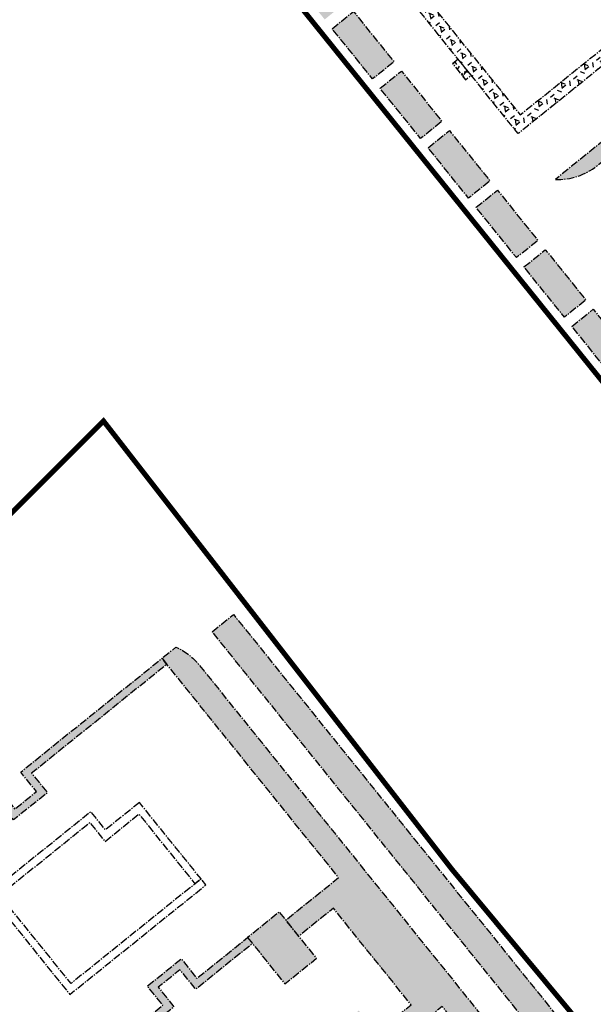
# Model space of a CAD drawing. Header units: millimetres. Extents: x 38389465 to 38395088, y 2473666 to 2480744.
# Tile 254 of 256: x 38394539 to 38394650, y 2479281 to 2479472. Entities that reach past the tile are written whole.
import ezdxf

# ---------------------------------------------------------------- set-up
doc = ezdxf.new("R2010")
doc.units = ezdxf.units.MM
doc.header["$LTSCALE"] = 2
doc.linetypes.add('CENTER2', pattern=[1.125, 0.75, -0.125, 0.125, -0.125])
for name, color, linetype in [('w-用地红线', 1, 'CONTINUOUS'), ('路面铺装', 143, 'CENTER2'), ('路面铺装填充', 143, 'CENTER2')]:
    doc.layers.add(name, color=color, linetype=linetype)
pattern_1 = [(38.83647369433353, (99.1569024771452, 202.7948903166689), (-1.034575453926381, 1.285076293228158), [0.9525, -1.905]), (158.8364736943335, (99.1569024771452, 202.7948903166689), (-0.5956209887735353, -1.538506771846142), [0.9525, -1.905]), (98.83647369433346, (99.89884179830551, 203.3922028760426), (-1.630196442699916, -0.2534304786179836), [0.9524999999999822, -1.904999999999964])]
pattern_2 = [(38.83647369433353, (99.1569024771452, 202.7948903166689), (-1.034575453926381, 1.285076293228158), [0.9525, -1.905]), (158.8364736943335, (99.1569024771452, 202.7948903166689), (-0.5956209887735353, -1.538506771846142), [0.9525, -1.905]), (98.83647369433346, (99.89884179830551, 203.3922028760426), (-1.630196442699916, -0.2534304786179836), [0.9524999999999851, -1.90499999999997])]

# ---------------------------------------------------------------- blocks, each defined once
blk = doc.blocks.new('6fd5t34533')
at = {"layer": '路面铺装', "linetype": 'ByBlock'}
h = blk.add_hatch(dxfattribs=at)
h.set_pattern_fill('HEX', color=256, angle=6.626585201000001e-06, style=0)
h.set_pattern_definition([(6.626585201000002e-06, (-37503.39000706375, -1942.287548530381), (-1.908062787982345e-07, 1.649777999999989), [0.9525, -1.905]), (120.0000066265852, (-37503.39000706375, -1942.287548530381), (-1.428749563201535, -0.8248891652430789), [0.9525, -1.905]), (60.00000662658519, (-37502.43750706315, -1942.287548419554), (-1.428749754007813, 0.8248888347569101), [0.9525000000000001, -1.905])])
h.paths.add_polyline_path([(278.1142261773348, 631.1033667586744), (277.0261596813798, 630.2274016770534), (279.5345768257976, 627.1116604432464), (280.6226687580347, 627.9876459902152)])
at = {"layer": '路面铺装填充'}
h = blk.add_hatch(dxfattribs=at)
h.set_pattern_fill('HEX', color=256, angle=6.626585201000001e-06, style=0)
h.set_pattern_definition([(38.83647369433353, (99.1569024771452, 202.7948903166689), (-1.034575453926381, 1.285076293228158), [0.9525, -1.905]), (158.8364736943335, (99.1569024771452, 202.7948903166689), (-0.5956209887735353, -1.538506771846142), [0.9525, -1.905]), (98.83647369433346, (99.89884179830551, 203.3922028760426), (-1.630196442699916, -0.2534304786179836), [0.9524999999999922, -1.904999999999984])])
edge = h.paths.add_edge_path()
edge.add_line((622.9317760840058, 850.4746127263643), (629.2629884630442, 851.9450917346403))
edge.add_arc((628.3580414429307, 855.8413811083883), 3.999999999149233, 283.0756144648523, 373.0756144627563)
edge.add_line((632.2543308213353, 856.7463281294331), (627.8653381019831, 875.6433303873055))
edge.add_arc((622.0209040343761, 874.2859098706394), 6.000000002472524, 13.0756143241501, 103.0756144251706)
edge.add_line((620.6634835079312, 880.1303439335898), (548.6927542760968, 863.4145175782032))
edge.add_line((548.6927542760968, 863.4145175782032), (545.1616674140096, 862.3632954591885))
edge.add_line((545.1616674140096, 862.3632954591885), (500.5814708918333, 846.0338432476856))
edge.add_arc((488.2377053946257, 879.7329217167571), 35.88866724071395, 275.214419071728, 290.1174722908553, ccw=False)
edge.add_line((491.4993823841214, 843.9927776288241), (454.6347600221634, 840.5978868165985))
edge.add_arc((455.7351926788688, 828.6484496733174), 12.00000000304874, 95.26157098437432, 110.1174722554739)
edge.add_line((451.6078400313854, 839.9163225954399), (403.7164928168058, 822.3740162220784))
edge.add_arc((405.0922770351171, 818.6180585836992), 3.999999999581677, 110.1174723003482, 200.1174725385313)
edge.add_line((401.3363194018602, 817.2422743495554), (422.6265891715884, 759.1188059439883))
edge.add_line((422.6265891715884, 759.1188059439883), (402.4364341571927, 751.7232761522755))
edge.add_arc((403.812218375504, 747.9673185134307), 4.000000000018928, 110.117472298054, 200.1168445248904)
edge.add_arc((827407.2427330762, 303663.9684553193), 880738.2265563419, 200.1168445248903, 200.1181000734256)
edge.add_line((406.6944107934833, 728.4690627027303), (460.2741996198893, 748.2015077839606))
edge.add_line((460.2741996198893, 748.2015077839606), (452.8449648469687, 768.4836790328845))
edge.add_line((452.8449648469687, 768.4836790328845), (433.313985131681, 761.3296010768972))
edge.add_line((433.313985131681, 761.3296010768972), (420.2950064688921, 796.8720440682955))
edge.add_line((420.2950064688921, 796.8720440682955), (421.9851874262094, 797.4911469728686))
edge.add_line((421.9851874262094, 797.4911469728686), (418.1501889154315, 807.9608789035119))
edge.add_line((418.1501889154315, 807.9608789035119), (420.6517112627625, 813.3479346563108))
edge.add_line((420.6517112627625, 813.3479346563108), (427.0344962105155, 815.6880399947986))
edge.add_line((427.0344962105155, 815.6880399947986), (426.4160165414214, 817.376528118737))
edge.add_line((426.4160165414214, 817.376528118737), (454.5856988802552, 827.6949097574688))
edge.add_line((454.5856988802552, 827.6949097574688), (456.0302722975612, 823.7511542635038))
edge.add_line((456.0302722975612, 823.7511542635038), (467.2975247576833, 827.8802007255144))
edge.add_line((467.2975247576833, 827.8802007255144), (466.6784218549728, 829.5703816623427))
edge.add_line((466.6784218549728, 829.5703816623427), (469.4484406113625, 830.5850225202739))
edge.add_line((469.4484406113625, 830.5850225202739), (469.5516244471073, 830.3033257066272))
edge.add_line((469.5516244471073, 830.3033257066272), (476.2653987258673, 832.7625399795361))
edge.add_line((476.2653987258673, 832.7625399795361), (478.3290750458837, 827.1286034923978))
edge.add_line((478.3290750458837, 827.1286034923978), (478.6107718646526, 827.2317873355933))
edge.add_line((478.6107718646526, 827.2317873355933), (480.0209506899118, 823.3819307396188))
edge.add_line((480.0209506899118, 823.3819307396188), (478.3949515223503, 822.7844883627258))
edge.add_line((478.3949515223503, 822.7844883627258), (484.2265800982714, 807.2438463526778))
edge.add_line((484.2265800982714, 807.2438463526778), (499.2519026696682, 812.7475297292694))
edge.add_line((499.2519026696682, 812.7475297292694), (494.9188028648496, 824.5771024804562))
edge.add_line((494.9188028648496, 824.5771024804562), (534.3563580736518, 839.0228367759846))
edge.add_line((534.3563580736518, 839.0228367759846), (532.9805738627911, 842.7787943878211))
edge.add_line((532.9805738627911, 842.7787943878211), (552.4813036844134, 849.9217919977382))
edge.add_line((552.4813036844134, 849.9217919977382), (570.3544837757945, 854.0729931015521))
edge.add_line((570.3544837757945, 854.0729931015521), (571.3046780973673, 849.9818893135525))
edge.add_line((571.3046780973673, 849.9818893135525), (620.3979249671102, 861.3842214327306))
edge.add_line((620.3979249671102, 861.3842214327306), (622.9317760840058, 850.4746127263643))
h = blk.add_hatch(dxfattribs=at)
h.set_pattern_fill('HEX', color=256, angle=6.626585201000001e-06, style=0)
h.set_pattern_definition(pattern_2)
edge = h.paths.add_edge_path()
edge.add_arc((297.4197639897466, 619.9182522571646), 12.08361730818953, 267.5729754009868, 308.7571562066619)
edge.add_line((304.9843606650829, 610.4953713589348), (330.2601148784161, 630.8440998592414))
edge.add_arc((391.4631613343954, 554.3053052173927), 97.99999990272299, 110.30598508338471, 128.6470301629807, ccw=False)
edge.add_line((357.4538665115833, 646.2148686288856), (397.1124778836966, 660.7508914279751))
edge.add_line((397.1124778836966, 660.7508914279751), (397.2387817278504, 663.9827679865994))
edge.add_line((397.2387817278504, 663.9827679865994), (356.7254222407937, 649.1434540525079))
edge.add_line((356.7254222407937, 649.1434540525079), (352.4887963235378, 647.4856969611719))
edge.add_line((352.4887963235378, 647.4856969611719), (341.6547319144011, 660.9328256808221))
edge.add_line((341.6547319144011, 660.9328256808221), (335.0145456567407, 669.1805757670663))
edge.add_line((335.0145456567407, 669.1805757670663), (334.4563252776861, 670.6995267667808))
edge.add_line((334.4563252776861, 670.6995267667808), (337.649041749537, 671.8689234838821))
edge.add_line((337.649041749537, 671.8689234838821), (340.0901752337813, 672.763065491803))
edge.add_line((340.0901752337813, 672.763065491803), (334.1059701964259, 689.1015434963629))
edge.add_line((334.1059701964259, 689.1015434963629), (353.8244809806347, 696.3242236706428))
edge.add_line((353.8244809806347, 696.3242236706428), (353.308798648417, 697.732170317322))
edge.add_line((353.308798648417, 697.732170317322), (332.1833807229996, 689.992815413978))
edge.add_line((332.1833807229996, 689.992815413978), (336.2741192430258, 678.8200790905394))
edge.add_line((336.2741192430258, 678.8200790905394), (332.049819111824, 677.2728323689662))
edge.add_line((332.049819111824, 677.2728323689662), (326.0691470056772, 693.6012360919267))
edge.add_line((326.0691470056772, 693.6012360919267), (351.4145794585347, 702.9038805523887))
edge.add_line((351.4145794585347, 702.9038805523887), (353.8244809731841, 696.3242236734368))
edge.add_line((353.8244809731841, 696.3242236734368), (361.8999016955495, 699.2821641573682))
edge.add_line((361.8999016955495, 699.2821641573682), (359.492662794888, 705.8550717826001))
edge.add_line((359.492662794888, 705.8550717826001), (379.2113105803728, 713.0776895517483))
edge.add_line((379.2113105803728, 713.0776895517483), (375.7721842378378, 722.4670979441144))
edge.add_line((375.7721842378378, 722.4670979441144), (320.239872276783, 702.1275262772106))
edge.add_line((320.239872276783, 702.1275262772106), (258.9025763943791, 652.7390393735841))
edge.add_line((258.9025763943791, 652.7390393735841), (265.1739131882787, 644.949273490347))
edge.add_line((265.1739131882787, 644.949273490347), (284.6447945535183, 660.6246820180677))
edge.add_line((284.6447945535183, 660.6246820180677), (289.0344082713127, 655.1724412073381))
edge.add_line((289.0344082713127, 655.1724412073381), (295.7332010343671, 660.5655868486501))
edge.add_line((295.7332010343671, 660.5655868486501), (291.3503044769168, 666.0094844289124))
edge.add_line((291.3503044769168, 666.0094844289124), (311.6011333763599, 682.3161295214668))
edge.add_line((311.6011333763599, 682.3161295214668), (322.5023334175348, 668.7655606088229))
edge.add_line((322.5023334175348, 668.7655606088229), (320.5574972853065, 667.1997882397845))
edge.add_line((320.5574972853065, 667.1997882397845), (312.4854485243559, 677.390601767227))
edge.add_line((312.4854485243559, 677.390601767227), (294.1027005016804, 662.5907950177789))
edge.add_line((294.1027005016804, 662.5907950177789), (295.7332010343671, 660.5655868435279))
edge.add_line((295.7332010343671, 660.5655868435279), (312.0907107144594, 673.7348900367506))
edge.add_line((312.0907107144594, 673.7348900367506), (323.0024588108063, 660.1815231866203))
edge.add_line((323.0024588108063, 660.1815231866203), (326.8973661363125, 663.3167240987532))
edge.add_line((326.8973661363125, 663.3167240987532), (343.2220046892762, 643.0396414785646))
edge.add_arc((391.4990626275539, 554.2452535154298), 101.0698652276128, 118.5327009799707, 128.6431948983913)
edge.add_line((328.3841051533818, 633.1858628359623), (296.9080602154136, 607.8454743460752))
at = {"layer": '路面铺装填充', "linetype": 'ByBlock'}
h = blk.add_hatch(dxfattribs=at)
h.set_pattern_fill('HEX', color=256, angle=6.626585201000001e-06, style=0)
h.set_pattern_definition([(38.83647369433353, (99.1569024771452, 202.7948903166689), (-1.034575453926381, 1.285076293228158), [0.9525, -1.905]), (158.8364736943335, (99.1569024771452, 202.7948903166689), (-0.5956209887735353, -1.538506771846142), [0.9525, -1.905]), (98.83647369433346, (99.89884179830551, 203.3922028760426), (-1.630196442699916, -0.2534304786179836), [0.9524999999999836, -1.904999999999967])])
h.paths.add_polyline_path([(349.0312853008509, 518.6164268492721), (353.1650079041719, 521.9443591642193), (384.6450367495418, 482.8420895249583), (380.5113141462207, 479.514157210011)])
h.paths.add_polyline_path([(327.9606256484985, 544.7893407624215), (332.0941393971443, 548.1171049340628), (339.9329938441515, 538.380233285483), (335.7994800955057, 535.0524691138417)])
h.paths.add_polyline_path([(337.2419665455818, 533.2609190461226), (341.3753802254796, 536.5886026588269), (351.7225473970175, 523.7360820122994), (347.5891337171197, 520.4083983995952)])
h.paths.add_polyline_path([(318.6793535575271, 556.3177984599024), (322.812908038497, 559.6455954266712), (330.6517979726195, 549.9086797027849), (326.5182434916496, 546.5808827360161)])
h.paths.add_polyline_path([(309.3982926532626, 567.8460250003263), (313.5318726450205, 571.1738425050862), (321.3705842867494, 561.4371482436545), (317.2370042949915, 558.1093307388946)])
h.paths.add_polyline_path([(300.1173920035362, 579.3747901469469), (304.2506371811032, 582.7023381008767), (312.0893572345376, 572.9656333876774), (307.9561120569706, 569.6380854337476)])
h.paths.add_polyline_path([(290.8358872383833, 590.902830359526), (294.9695182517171, 594.2306889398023), (302.8081405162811, 584.4941056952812), (298.6745095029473, 581.1662471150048)])
h.paths.add_polyline_path([(281.5546666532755, 602.4312552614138), (285.6883231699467, 605.7591343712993), (293.5269024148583, 596.0226045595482), (289.3932458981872, 592.6947254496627)])
h.paths.add_polyline_path([(272.2736594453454, 613.9599304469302), (276.4070897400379, 617.2876274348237), (284.2459823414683, 607.5507083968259), (280.1125520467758, 604.2230114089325)])
h.paths.add_polyline_path([(262.9923976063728, 625.4884065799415), (267.1258534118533, 628.8161241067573), (274.9646049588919, 619.0793802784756), (270.8311491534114, 615.7516627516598)])
h.paths.add_polyline_path([(253.7111372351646, 637.0168809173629), (257.8460039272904, 640.3457343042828), (265.6847952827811, 630.608941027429), (261.5499285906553, 627.280087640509)])
h.paths.add_polyline_path([(244.4298768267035, 648.545355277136), (248.5647341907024, 651.8742011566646), (256.4036690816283, 642.1372295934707), (252.2688117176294, 638.808383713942)])
h.paths.add_polyline_path([(235.1490255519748, 660.0738330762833), (239.2823079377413, 663.4014109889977), (247.1208838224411, 653.6648853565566), (242.9876014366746, 650.3373074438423)])
h.paths.add_polyline_path([(225.8678434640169, 671.6022777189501), (230.0011183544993, 674.9298495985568), (237.8398479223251, 665.1931330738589), (233.7065730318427, 661.8655611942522)])
h.paths.add_polyline_path([(216.5865471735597, 683.1307327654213), (220.7149611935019, 686.4543913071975), (228.5536907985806, 676.7176747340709), (224.4252767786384, 673.3940161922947)])
at = {"layer": '路面铺装填充'}
h = blk.add_hatch(dxfattribs=at)
h.set_pattern_fill('HEX', color=256, angle=6.626585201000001e-06, style=0)
h.set_pattern_definition(pattern_2)
h.paths.add_polyline_path([(269.0211429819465, 642.3978290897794), (287.4039142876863, 657.1976525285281), (289.033579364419, 655.173470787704), (272.6768490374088, 642.0030981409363), (290.1105242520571, 620.3488383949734), (329.5243927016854, 652.0806356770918), (323.0024588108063, 660.1815231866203), (325.027802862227, 661.8118214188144), (333.1800990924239, 651.6859049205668), (289.7157938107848, 616.693131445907)])
at = {"layer": '路面铺装填充', "linetype": 'ByBlock'}
h = blk.add_hatch(dxfattribs=at)
h.set_pattern_fill('HEX', color=256, angle=6.626585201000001e-06, style=0)
h.set_pattern_definition(pattern_1)
h.paths.add_polyline_path([(230.5047176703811, 520.2503922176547), (234.6330775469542, 523.574041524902), (313.022128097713, 426.2080196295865), (308.8937682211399, 422.8843703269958)])
h = blk.add_hatch(dxfattribs=at)
h.set_pattern_fill('HEX', color=256, angle=6.626585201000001e-06, style=0)
h.set_pattern_definition(pattern_1)
edge = h.paths.add_edge_path()
edge.add_line((295.6984725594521, 429.7081631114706), (291.9671521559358, 426.7041923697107))
edge.add_line((291.9671521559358, 426.7041923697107), (275.0292880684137, 447.7303442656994))
edge.add_line((275.0292880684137, 447.7303442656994), (264.8248465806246, 439.5162786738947))
edge.add_line((264.8248465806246, 439.5162786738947), (262.3164466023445, 442.6320337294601))
edge.add_line((262.3164466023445, 442.6320337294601), (269.0147257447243, 448.0246161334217))
edge.add_line((269.0147257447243, 448.0246161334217), (253.9642141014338, 466.719299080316))
edge.add_line((253.9642141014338, 466.719299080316), (247.2665453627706, 461.3272080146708))
edge.add_line((247.2665453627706, 461.3272080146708), (244.7586614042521, 464.4419587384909))
edge.add_line((244.7586614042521, 464.4419587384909), (254.9627427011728, 472.6569115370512))
edge.add_line((254.9627427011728, 472.6569115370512), (220.7911268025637, 515.1136760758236))
edge.add_line((220.7911268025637, 515.1136760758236), (223.482978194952, 517.2808505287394))
edge.add_arc((218.6244022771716, 506.3084196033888), 12.00000001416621, 38.838214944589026, 66.1163093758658, ccw=False)
edge.add_line((227.971440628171, 513.8339012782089), (227.971623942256, 513.833673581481))
edge.add_line((227.971623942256, 513.833673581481), (295.6984725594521, 429.7081631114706))
h.paths.add_polyline_path([(237.3508411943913, 461.0456303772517), (244.5632633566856, 452.0871547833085), (250.7170158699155, 457.0414928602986), (243.5043859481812, 465.9998087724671)], flags=17)
h.paths.add_polyline_path([(237.3477815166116, 461.0436670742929), (238.2884556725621, 459.8752783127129), (227.3086954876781, 451.0354323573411), (224.2671824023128, 454.8132224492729), (220.0609830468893, 451.4267956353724), (223.1024960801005, 447.6490054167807), (203.4735656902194, 431.845680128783), (211.5633628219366, 421.7975372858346), (210.3949743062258, 420.8568633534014), (201.3645028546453, 432.0733947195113), (220.9480294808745, 447.9331148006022), (217.9519202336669, 451.654510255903), (224.4948969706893, 456.9222852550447), (227.5364099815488, 453.1444950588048)])
h.paths.add_polyline_path([(220.7911268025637, 515.1136760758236), (221.725729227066, 513.9403991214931), (195.553489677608, 492.869711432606), (198.5950027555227, 489.0919212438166), (192.0520259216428, 483.8241461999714), (189.0105128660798, 487.6019363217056), (162.8386056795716, 466.530835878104), (170.9947759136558, 456.4002409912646), (169.8227192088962, 455.4641342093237), (160.7295429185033, 466.7585503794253), (189.2382274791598, 489.7109990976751), (192.2797404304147, 485.9332089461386), (196.4859398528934, 489.3196357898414), (193.4444268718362, 493.0974259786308), (204.4266948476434, 501.9392910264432), (204.4269364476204, 501.9389918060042)])
h.paths.add_polyline_path([(166.3160993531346, 452.6409819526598), (173.8414268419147, 443.2938194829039), (178.5163712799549, 447.0575807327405), (170.9910437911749, 456.4047432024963)])
h.paths.add_polyline_path([(259.9239606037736, 433.0023377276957), (258.9832864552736, 434.1707264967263), (248.0035262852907, 425.3308805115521), (251.0450391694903, 421.5530902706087), (246.8388398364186, 418.1666634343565), (243.797326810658, 421.9444536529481), (224.1683963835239, 406.1411284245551), (216.0785989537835, 416.1892710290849), (214.910210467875, 415.2485970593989), (223.9406817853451, 404.0320655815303), (243.6150158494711, 419.7789959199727), (246.6111252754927, 416.0576006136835), (253.1541019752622, 421.3253756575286), (250.1125889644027, 425.1031658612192)])
h.paths.add_polyline_path([(206.8225749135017, 409.5075035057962), (207.9909637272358, 410.4481776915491), (233.7027174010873, 378.5122147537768), (232.5342241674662, 377.5714529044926)])
h.paths.add_polyline_path([(190.1177262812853, 432.6473404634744), (178.5163713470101, 447.0575807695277), (177.3479771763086, 446.1169157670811), (189.8901314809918, 430.538387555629), (203.0598742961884, 414.1810550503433), (204.2282672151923, 415.1217325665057)])
h.paths.add_polyline_path([(299.5487225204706, 296.7240516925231), (298.3835544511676, 295.7793772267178), (318.4285363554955, 270.8747142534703), (314.9082554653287, 268.0701887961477), (315.8495104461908, 266.902242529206), (320.5423438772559, 270.640906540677)])
h.paths.add_polyline_path([(281.3728915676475, 316.1048513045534), (290.4652187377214, 304.8101318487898), (292.0266222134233, 306.0672055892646), (283.87418410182, 316.1932982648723), (310.0430117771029, 337.2682237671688), (313.0844983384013, 333.4904123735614), (319.6275119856, 338.7581416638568), (316.5860254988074, 342.5359530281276), (342.7580801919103, 363.6068700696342), (341.8173048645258, 364.7753899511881), (314.4769642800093, 342.7636824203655), (317.5184507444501, 338.9858710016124), (313.3122276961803, 335.5994736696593), (310.2741609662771, 339.3730374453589)])
edge = h.paths.add_edge_path()
edge.add_line((316.4920318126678, 362.7442517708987), (318.0597726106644, 360.7969264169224))
edge.add_line((318.0597726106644, 360.7969264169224), (277.6354983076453, 328.2523985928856))
edge.add_line((277.6354983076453, 328.2523985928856), (276.9207882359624, 321.6340603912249))
edge.add_line((276.9207882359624, 321.6340603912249), (290.4652187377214, 304.8101318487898))
edge.add_line((290.4652187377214, 304.8101318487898), (292.0266222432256, 306.0672056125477))
edge.add_line((292.0266222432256, 306.0672056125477), (299.5519482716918, 296.7200450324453))
edge.add_line((299.5519482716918, 296.7200450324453), (294.8747110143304, 292.9544347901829))
edge.add_line((294.8747110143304, 292.9544347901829), (276.8106058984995, 315.3923911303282))
edge.add_arc((286.1578738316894, 322.9175876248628), 12.00000000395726, 128.8364670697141, 218.8364668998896, ccw=False)
edge.add_line((278.6326773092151, 332.2648555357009), (316.4920318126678, 362.7442517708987))
h.paths.add_polyline_path([(239.6700288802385, 367.9065600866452), (241.2300276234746, 369.1624379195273), (249.3806212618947, 359.0390673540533), (275.5426397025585, 380.1022097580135), (272.5110195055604, 383.8879646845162), (279.0539962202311, 389.1557398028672), (282.095509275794, 385.3779495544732), (308.267416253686, 406.4490497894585), (309.2080579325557, 405.2807050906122), (281.8677946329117, 383.2688867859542), (278.8262816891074, 387.0466769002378), (274.6200823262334, 383.6602500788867), (277.6615952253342, 379.8824599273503), (248.7602205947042, 356.6139094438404)])
edge = h.paths.add_edge_path()
edge.add_line((304.6290765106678, 387.0474493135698), (306.4915454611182, 384.734029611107))
edge.add_line((306.4915454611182, 384.734029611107), (311.9416958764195, 389.1217495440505))
edge.add_arc((304.9971063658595, 398.9582220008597), 12.0409100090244, 305.222247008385, 398.7558570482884)
edge.add_line((314.3868547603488, 406.4958701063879), (303.8512389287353, 419.5823347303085))
edge.add_line((303.8512389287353, 419.5823347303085), (300.1195532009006, 416.5781456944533))
edge.add_line((300.1195532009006, 416.5781456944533), (310.669273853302, 403.4649292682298))
edge.add_arc((303.6590576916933, 397.820740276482), 9.000000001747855, -51.16319939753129, 38.838850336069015, ccw=False)
edge.add_line((309.302995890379, 390.8103221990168), (304.6290765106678, 387.0474493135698))
edge = h.paths.add_edge_path()
edge.add_line((300.2503133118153, 382.9189004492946), (301.8179001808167, 380.9714222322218))
edge.add_line((301.8179001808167, 380.9714222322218), (263.9585454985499, 350.4920258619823))
edge.add_arc((256.4333489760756, 359.8392937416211), 11.99999997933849, 218.8364668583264, 308.83646715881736, ccw=False)
edge.add_line((247.0860810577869, 352.3140972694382), (229.0256998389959, 374.7467844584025))
edge.add_line((229.0256998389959, 374.7467844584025), (233.7021066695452, 378.5117222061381))
edge.add_line((233.7021066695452, 378.5117222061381), (241.2274336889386, 369.1645602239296))
edge.add_line((241.2274336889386, 369.1645602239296), (239.6679073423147, 367.9091956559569))
edge.add_line((239.6679073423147, 367.9091956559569), (252.7334619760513, 351.6779929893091))
edge.add_line((252.7334619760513, 351.6779929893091), (260.3759686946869, 350.8171636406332))
edge.add_line((260.3759686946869, 350.8171636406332), (300.2503133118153, 382.9189004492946))
edge = h.paths.add_edge_path()
edge.add_line((321.1657360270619, 366.506906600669), (323.0282259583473, 364.1934608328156))
edge.add_line((323.0282259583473, 364.1934608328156), (327.7022821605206, 367.9563990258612))
edge.add_arc((333.3461795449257, 360.9459480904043), 9.000000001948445, 38.83685098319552, 128.8364670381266, ccw=False)
edge.add_line((340.3565926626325, 366.5898924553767), (348.3770769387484, 356.6275497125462))
edge.add_line((348.3770769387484, 356.6275497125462), (349.1452383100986, 363.3168363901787))
edge.add_line((349.1452383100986, 363.3168363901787), (344.1089527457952, 369.5725733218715))
edge.add_arc((334.7406511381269, 362.0067498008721), 12.04187528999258, 38.92428029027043, 132.431954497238)
edge.add_line((326.6158277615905, 370.8946069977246), (321.1657360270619, 366.506906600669))
edge = h.paths.add_edge_path()
edge.add_line((306.2073683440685, 375.5201082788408), (307.511484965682, 373.8997115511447))
edge.add_line((307.511484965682, 373.8997115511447), (302.6041192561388, 369.9486724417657))
edge.add_arc((304.2471909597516, 367.9079114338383), 2.619998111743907, 128.8384785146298, 308.8460189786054)
edge.add_line((305.890531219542, 365.8673666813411), (310.7978922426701, 369.8183785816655))
edge.add_line((310.7978922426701, 369.8183785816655), (312.1020531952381, 368.1980427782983))
edge.add_line((312.1020531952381, 368.1980427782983), (307.1947090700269, 364.2470209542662))
edge.add_arc((304.247151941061, 367.9078808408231), 4.699998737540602, 128.8300764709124, 308.8394294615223, ccw=False)
edge.add_line((301.3001924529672, 371.5692218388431), (306.2073683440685, 375.5201082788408))
edge = h.paths.add_edge_path()
edge.add_line((312.1848031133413, 377.6623149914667), (310.880640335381, 379.282537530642))
edge.add_line((310.880640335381, 379.282537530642), (315.7880597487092, 383.2337554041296))
edge.add_arc((318.7360343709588, 379.5732316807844), 4.699998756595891, -51.166778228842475, 128.8459637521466, ccw=False)
edge.add_line((321.683194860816, 375.9120524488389), (316.7758571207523, 371.9610357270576))
edge.add_line((316.7758571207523, 371.9610357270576), (315.471434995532, 373.5811864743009))
edge.add_line((315.471434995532, 373.5811864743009), (320.3788314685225, 377.5322487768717))
edge.add_arc((318.7360341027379, 379.5732314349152), 2.61999873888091, 308.8307657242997, 488.8460041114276)
edge.add_line((317.0926939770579, 381.6137771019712), (312.1848031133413, 377.6623149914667))
h.paths.add_polyline_path([(252.7156872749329, 441.9610506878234), (259.926833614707, 433.0041597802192), (266.0796075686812, 437.9577032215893), (258.8680194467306, 446.9142452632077)], flags=17)
at = {"layer": '路面铺装', "linetype": 'ByBlock', "flags": 128}
for points in [[(296.9080602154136, 607.8454743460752, 0.1816594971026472), (304.9843606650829, 610.4953713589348), (330.2601148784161, 630.8440998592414, -0.08019919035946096), (357.4538665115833, 646.2148686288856), (397.1124778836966, 660.7508914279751), (397.2387817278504, 663.9827679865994), (356.7254222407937, 649.1434540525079), (352.4887963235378, 647.4856969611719), (341.6547319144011, 660.9328256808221), (335.0145456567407, 669.1805757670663), (334.4563252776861, 670.6995267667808), (337.649041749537, 671.8689234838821), (340.0901752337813, 672.763065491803), (334.1059701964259, 689.1015434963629), (353.8244809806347, 696.3242236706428), (353.308798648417, 697.732170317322), (332.1833807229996, 689.992815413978), (336.2741192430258, 678.8200790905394), (332.049819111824, 677.2728323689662), (326.0691470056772, 693.6012360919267), (351.4145794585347, 702.9038805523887), (353.8244809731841, 696.3242236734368), (361.8999016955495, 699.2821641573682), (359.492662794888, 705.8550717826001), (379.2113105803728, 713.0776895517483), (375.7721842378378, 722.4670979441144), (320.239872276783, 702.1275262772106), (258.9025763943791, 652.7390393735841), (265.1739131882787, 644.949273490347), (284.6447945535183, 660.6246820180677), (289.0344082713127, 655.1724412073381), (295.7332010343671, 660.5655868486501), (291.3503044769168, 666.0094844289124), (311.6011333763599, 682.3161295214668), (322.5023334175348, 668.7655606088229), (320.5574972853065, 667.1997882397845), (312.4854485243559, 677.390601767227), (294.1027005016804, 662.5907950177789), (295.7332010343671, 660.5655868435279), (312.0907107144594, 673.7348900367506), (323.0024588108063, 660.1815231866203), (326.8973661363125, 663.3167240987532), (343.2220046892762, 643.0396414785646, 0.04414399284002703), (328.3841051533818, 633.1858628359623)], [(295.6984725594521, 429.7081631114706), (291.9671521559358, 426.7041923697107), (275.0292880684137, 447.7303442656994), (264.8248465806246, 439.5162786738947), (262.3164466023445, 442.6320337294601), (269.0147257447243, 448.0246161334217, 0.446248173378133), (269.0147257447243, 448.0246161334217), (253.9642141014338, 466.719299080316, 0.4142135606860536), (253.9642141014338, 466.719299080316), (247.2665453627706, 461.3272080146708), (244.7586614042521, 464.4419587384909), (254.9627427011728, 472.6569115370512), (220.7911268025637, 515.1136760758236), (223.482978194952, 517.2808505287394), (223.482978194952, 517.2808505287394, -0.1195883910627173), (227.971440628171, 513.8339012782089), (227.971623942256, 513.833673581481)]]:
    blk.add_lwpolyline(points, format="xyb", close=True, dxfattribs=at)
for points in [[(269.0211429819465, 642.3978290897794), (287.4039142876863, 657.1976525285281), (289.033579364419, 655.173470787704), (272.6768490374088, 642.0030981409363), (290.1105242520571, 620.3488383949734), (329.5243927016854, 652.0806356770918), (323.0024588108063, 660.1815231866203), (325.027802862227, 661.8118214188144), (333.1800990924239, 651.6859049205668), (289.7157938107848, 616.693131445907)], [(253.7111372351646, 637.0168809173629), (257.8460039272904, 640.3457343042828), (265.6847952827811, 630.608941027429), (261.5499285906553, 627.280087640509)], [(278.1142261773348, 631.1033667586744), (277.0261596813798, 630.2274016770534), (279.5345768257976, 627.1116604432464), (280.6226687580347, 627.9876459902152)], [(262.9923976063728, 625.4884065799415), (267.1258534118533, 628.8161241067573), (274.9646049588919, 619.0793802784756), (270.8311491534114, 615.7516627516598)], [(272.2736594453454, 613.9599304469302), (276.4070897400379, 617.2876274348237), (284.2459823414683, 607.5507083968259), (280.1125520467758, 604.2230114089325)], [(281.5546666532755, 602.4312552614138), (285.6883231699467, 605.7591343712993), (293.5269024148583, 596.0226045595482), (289.3932458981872, 592.6947254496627)], [(290.8358872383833, 590.902830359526), (294.9695182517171, 594.2306889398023), (302.8081405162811, 584.4941056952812), (298.6745095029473, 581.1662471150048)], [(230.5047176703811, 520.2503922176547), (234.6330775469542, 523.574041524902), (313.022128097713, 426.2080196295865), (308.8937682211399, 422.8843703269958)], [(220.7911268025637, 515.1136760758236), (221.725729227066, 513.9403991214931), (195.553489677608, 492.869711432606), (198.5950027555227, 489.0919212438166), (192.0520259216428, 483.8241461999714), (189.0105128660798, 487.6019363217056), (162.8386056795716, 466.530835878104), (170.9947759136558, 456.4002409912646), (169.8227192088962, 455.4641342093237), (160.7295429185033, 466.7585503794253), (189.2382274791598, 489.7109990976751), (192.2797404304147, 485.9332089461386), (196.4859398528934, 489.3196357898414), (193.4444268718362, 493.0974259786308), (204.4266948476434, 501.9392910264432), (204.4269364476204, 501.9389918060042)], [(216.420525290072, 487.2025090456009), (209.8541424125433, 481.9159656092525), (207.033424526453, 485.4195617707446), (187.2719763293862, 469.5097805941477), (202.9497314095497, 450.0365310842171), (229.2775707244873, 471.2328648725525), (228.3368912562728, 472.4012761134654), (227.1682615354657, 471.4604207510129), (203.1774682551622, 452.1455827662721), (189.381035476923, 469.2820493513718), (206.8056733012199, 483.3105276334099), (209.7531603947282, 479.6494722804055), (216.3192685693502, 484.9358900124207), (227.1682615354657, 471.4604207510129), (228.3368912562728, 472.4012761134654)], [(237.3508411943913, 461.0456303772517), (244.5632633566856, 452.0871547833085), (250.7170158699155, 457.0414928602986), (243.5043859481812, 465.9998087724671)], [(237.3477815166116, 461.0436670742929), (238.2884556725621, 459.8752783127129), (227.3086954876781, 451.0354323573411), (224.2671824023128, 454.8132224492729), (220.0609830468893, 451.4267956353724), (223.1024960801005, 447.6490054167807), (203.4735656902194, 431.845680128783), (211.5633628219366, 421.7975372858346), (210.3949743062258, 420.8568633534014), (201.3645028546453, 432.0733947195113), (220.9480294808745, 447.9331148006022), (217.9519202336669, 451.654510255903), (224.4948969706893, 456.9222852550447), (227.5364099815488, 453.1444950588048)]]:
    blk.add_lwpolyline(points, close=True, dxfattribs=at)
at = {"layer": '路面铺装', "linetype": 'ByBlock', "elevation": -1.188994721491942e-07, "flags": 128}
blk.add_lwpolyline([(300.1173920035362, 579.3747901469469), (304.2506371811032, 582.7023381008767), (312.0893572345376, 572.9656333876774), (307.9561120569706, 569.6380854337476)], close=True, dxfattribs=at)

msp = doc.modelspace()

# ---------------------------------------------------------------- linework, layer by layer
at = {"layer": 'w-用地红线', "linetype": 'CENTER2', "ltscale": 10, "const_width": 1, "flags": 128}
for points in [[(38394685.8575267, 2479644.891819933), (38394685.8508543, 2479644.902903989), (38394682.05130582, 2479651.214170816), (38394700.81330582, 2479658.510170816), (38394719.82030582, 2479665.138170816), (38394720.22930582, 2479665.273170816), (38394720.83330582, 2479665.471170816), (38394721.43630582, 2479665.668170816), (38394722.04130583, 2479665.865170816), (38394722.64530582, 2479666.061170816), (38394723.25030582, 2479666.257170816), (38394723.85530582, 2479666.452170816), (38394724.46130582, 2479666.646170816), (38394725.06730583, 2479666.840170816), (38394725.67330582, 2479667.033170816), (38394726.26530582, 2479667.221170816), (38394726.87330582, 2479667.413170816), (38394727.48030582, 2479667.605170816), (38394728.08830582, 2479667.796170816), (38394728.69630582, 2479667.987170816), (38394729.30530582, 2479668.177170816), (38394729.91430582, 2479668.366170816), (38394730.52330583, 2479668.555170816), (38394731.13330583, 2479668.743170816), (38394731.74330582, 2479668.931170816), (38394732.35330582, 2479669.119170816), (38394732.96430583, 2479669.306170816), (38394733.57530582, 2479669.492170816), (38394734.18730582, 2479669.678170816), (38394734.79830582, 2479669.863170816), (38394735.41130582, 2479670.048170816), (38394736.02330583, 2479670.232170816), (38394736.63630582, 2479670.416170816), (38394737.24930582, 2479670.599170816), (38394737.86330582, 2479670.782170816), (38394738.47630582, 2479670.965170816), (38394739.09130582, 2479671.146170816), (38394739.70530582, 2479671.328170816), (38394740.32030582, 2479671.509170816), (38394740.93530582, 2479671.689170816), (38394741.55130582, 2479671.869170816), (38394742.16730582, 2479672.048170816), (38394742.78330582, 2479672.227170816), (38394743.39930582, 2479672.406170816), (38394744.01630582, 2479672.584170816), (38394744.63330583, 2479672.762170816), (38394744.85530582, 2479672.826170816), (38394745.25130583, 2479672.939170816), (38394745.86930582, 2479673.116170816), (38394746.48730582, 2479673.292170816), (38394747.10530582, 2479673.468170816), (38394747.72430582, 2479673.643170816), (38394748.34330582, 2479673.818170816), (38394748.96330582, 2479673.993170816), (38394749.58230582, 2479674.167170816), (38394750.20230582, 2479674.340170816), (38394750.82330582, 2479674.514170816), (38394751.44330582, 2479674.687170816), (38394752.06430582, 2479674.859170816), (38394752.68530582, 2479675.031170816), (38394753.30730582, 2479675.203170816), (38394753.92930582, 2479675.374170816), (38394754.55130582, 2479675.545170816), (38394755.17430582, 2479675.715170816), (38394755.79630582, 2479675.885170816), (38394756.41930582, 2479676.055170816), (38394757.04330582, 2479676.224170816), (38394757.66630583, 2479676.393170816), (38394758.29030582, 2479676.561170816), (38394758.91530582, 2479676.729170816), (38394759.53930582, 2479676.897170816), (38394760.16430582, 2479677.064170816), (38394760.78930582, 2479677.231170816), (38394761.41430582, 2479677.398170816), (38394762.04030582, 2479677.564170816), (38394762.66630583, 2479677.730170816), (38394763.29230582, 2479677.896170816), (38394763.91930582, 2479678.061170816), (38394764.54630582, 2479678.226170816), (38394765.17330582, 2479678.391170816), (38394765.80030582, 2479678.555170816), (38394766.42830582, 2479678.719170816), (38394767.05630583, 2479678.882170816), (38394767.68430582, 2479679.045170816), (38394768.31330582, 2479679.208170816), (38394768.94130582, 2479679.371170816), (38394769.57030582, 2479679.533170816), (38394770.20030582, 2479679.695170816), (38394770.82930582, 2479679.857170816), (38394771.45930582, 2479680.018170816), (38394772.08930583, 2479680.179170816), (38394772.72030582, 2479680.340170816), (38394773.35030583, 2479680.500170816), (38394773.98130582, 2479680.660170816), (38394774.61230582, 2479680.820170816), (38394775.24430582, 2479680.980170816), (38394775.87530582, 2479681.139170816), (38394776.50730582, 2479681.298170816), (38394777.14030582, 2479681.457170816), (38394778.40530583, 2479681.774170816), (38394779.03830582, 2479681.932170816), (38394780.30530582, 2479682.247170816), (38394780.93830582, 2479682.404170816), (38394782.20730582, 2479682.718170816), (38394782.84130582, 2479682.874170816), (38394784.11130583, 2479683.187170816), (38394784.74630582, 2479683.343170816), (38394786.01730582, 2479683.653170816), (38394786.65330582, 2479683.809170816), (38394787.92630582, 2479684.118170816), (38394789.20030582, 2479684.427170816), (38394790.47430582, 2479684.735170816), (38394791.75030582, 2479685.043170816), (38394793.02630582, 2479685.349170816), (38394794.30430582, 2479685.655170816), (38394795.58230582, 2479685.960170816), (38394796.86130583, 2479686.265170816), (38394798.14130582, 2479686.569170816), (38394799.42230582, 2479686.872170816), (38394800.70430582, 2479687.175170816), (38394801.98730582, 2479687.478170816), (38394803.27130582, 2479687.779170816), (38394804.55530582, 2479688.081170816), (38394804.83730582, 2479688.147170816), (38394803.52230582, 2479682.038170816), (38394803.74130582, 2479681.064170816), (38394803.92430582, 2479680.248170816), (38394853.28330582, 2479696.779170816), (38394876.00930582, 2479703.008170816), (38394877.65630582, 2479703.459170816), (38394886.34830582, 2479705.841170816), (38394886.36430582, 2479705.845170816), (38394916.34530582, 2479713.575170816), (38394925.28530582, 2479715.880170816), (38394928.45630582, 2479716.609170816), (38394931.93530582, 2479717.409170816), (38394933.54530583, 2479717.678170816), (38394941.10330582, 2479719.481170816), (38394945.35530582, 2479720.496170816), (38394978.09330582, 2479728.024170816), (38394979.40130582, 2479722.391170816), (38394980.36930582, 2479718.223170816), (38394980.89430583, 2479715.964170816), (38394981.48930582, 2479713.403170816), (38394982.57230582, 2479708.740170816), (38394983.60030583, 2479704.315170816), (38395008.92830582, 2479595.260170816), (38395011.24130582, 2479585.303170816), (38395011.90930583, 2479582.429170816), (38395012.14530582, 2479581.412170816), (38395012.26530582, 2479580.896170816), (38395024.89230582, 2479526.531170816), (38395026.54530583, 2479519.412170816), (38395028.08830582, 2479512.770170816), (38395048.57330582, 2479424.568170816), (38395053.24630582, 2479404.451170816), (38395054.01630582, 2479401.136170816), (38395054.53530582, 2479398.898170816), (38395067.37630583, 2479343.614170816), (38395070.60030583, 2479329.732170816), (38395071.16030582, 2479327.320170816), (38395078.53130582, 2479295.586170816), (38395083.69330582, 2479273.359170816), (38395086.05730582, 2479263.180170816), (38395087.05930582, 2479253.988170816), (38395066.08330582, 2479233.376170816), (38394957.97730582, 2479127.144170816), (38394949.16130582, 2479118.481170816), (38394940.52830582, 2479109.998170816), (38394912.45230582, 2479082.408170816), (38394905.56330582, 2479090.097170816), (38394896.13430582, 2479100.622170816), (38394882.17230582, 2479116.885170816), (38394880.20430582, 2479119.177170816), (38394878.45130582, 2479121.308170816), (38394864.66830582, 2479138.062170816), (38394860.52230582, 2479143.212170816), (38394761.43230582, 2479266.295170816), (38394756.18230582, 2479272.815170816), (38394748.42925403, 2479282.446217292), (38394695.91024648, 2479347.682211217), (38394682.58924456, 2479364.228209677), (38394649.59423982, 2479405.212205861), (38394551.9482258, 2479526.501194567), (38394550.80822563, 2479527.916194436), (38394542.93622401, 2479541.907193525), (38394540.2382222, 2479557.640193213), (38394540.33822214, 2479558.150193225), (38394541.86122125, 2479565.904193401), (38394543.96922, 2479576.633193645), (38394546.24421961, 2479579.987193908), (38394548.35021926, 2479583.093194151), (38394554.63521818, 2479592.360194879), (38394570.74146225, 2479602.726126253), (38394628.35102164, 2479624.504671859), (38394685.8542121, 2479644.897210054)], [(38394697.67230582, 2479216.855170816), (38394697.68330582, 2479216.864170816), (38394698.18830582, 2479217.271170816), (38394715.09930582, 2479196.265170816), (38394802.33330582, 2479087.910170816), (38394819.55130582, 2479066.995170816), (38394837.22130582, 2479046.461170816), (38394855.33630582, 2479026.319170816), (38394854.83230582, 2479025.823170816), (38394853.44330582, 2479024.459170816), (38394852.34530582, 2479023.380170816), (38394821.89030582, 2478993.453170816), (38394813.30330582, 2478985.014170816), (38394743.16130582, 2478916.088170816), (38394730.16230582, 2478903.315170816), (38394702.16830582, 2478875.807170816), (38394592.45530582, 2478767.996170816), (38394587.39930582, 2478763.028170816), (38394577.85230582, 2478760.203170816), (38394567.73730582, 2478755.231170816), (38394561.04930582, 2478752.786170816), (38394550.55730582, 2478750.397170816), (38394544.60330582, 2478747.882170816), (38394540.68530582, 2478746.227170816), (38394536.57230582, 2478743.889170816), (38394533.88930582, 2478742.889170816), (38394533.82530582, 2478742.865170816), (38394519.68830582, 2478736.344170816), (38394519.53030583, 2478736.271170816), (38394513.72730582, 2478734.635170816), (38394511.80230583, 2478734.092170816), (38394504.69730582, 2478734.117170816), (38394495.86830582, 2478731.762170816), (38394492.91030582, 2478732.643170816), (38394492.89630582, 2478732.647170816), (38394492.80430582, 2478732.652170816), (38394492.76930583, 2478732.644170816), (38394492.62030582, 2478732.609170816), (38394484.41830582, 2478733.079170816), (38394469.29130583, 2478738.525170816), (38394457.72730582, 2478745.047170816), (38394456.80530582, 2478745.314170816), (38394453.90930583, 2478745.865170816), (38394446.36330582, 2478747.035170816), (38394444.98030582, 2478746.831170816), (38394431.50230582, 2478746.661170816), (38394430.87330582, 2478746.284170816), (38394427.21230582, 2478746.583170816), (38394427.37630583, 2478745.838170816), (38394427.23930582, 2478744.934170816), (38394427.22630582, 2478744.849170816), (38394427.10530582, 2478744.382170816), (38394426.41630583, 2478744.155170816), (38394423.39030582, 2478745.392170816), (38394417.18430582, 2478747.929170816), (38394404.46730582, 2478753.127170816), (38394401.07130582, 2478755.861170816), (38394398.08830582, 2478758.262170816), (38394397.81830582, 2478758.289170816), (38394387.82430582, 2478755.479170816), (38394376.27130582, 2478751.096170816), (38394371.03830582, 2478752.119170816), (38394366.70030582, 2478752.968170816), (38394359.33830582, 2478759.994170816), (38394355.84830582, 2478762.766170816), (38394355.04130583, 2478764.217170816), (38394349.01330582, 2478764.847170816), (38394344.44230583, 2478766.729170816), (38394341.88730583, 2478770.965170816), (38394342.29130583, 2478778.697170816), (38394343.90830582, 2478790.090170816), (38394348.17330582, 2478820.431170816), (38394349.62830582, 2478826.403170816), (38394350.72830582, 2478830.919170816), (38394352.40930583, 2478834.515170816), (38394353.53130582, 2478834.737170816), (38394356.07648043, 2478835.239205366), (38394347.26230385, 2478851.662170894), (38394365.22730266, 2478861.896172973), (38394350.31929964, 2478888.066171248), (38394384.96828672, 2478999.811175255), (38394385.48728652, 2479001.486175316), (38394430.58428376, 2479025.300180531), (38394441.83027955, 2479061.711181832), (38394418.04727434, 2479106.750179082), (38394426.76027108, 2479134.990180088), (38394426.69727094, 2479136.134180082), (38394432.23719848, 2479154.087155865), (38394433.63046876, 2479152.91710795), (38394438.24339522, 2479167.946285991), (38394449.05842507, 2479202.915800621), (38394447.80916318, 2479203.267982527), (38394447.45351778, 2479203.399979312), (38394448.52426276, 2479206.872182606), (38394451.17626177, 2479215.467182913), (38394484.36824933, 2479323.040186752), (38394520.01124521, 2479358.683190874), (38394555.65424109, 2479394.325194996), (38394623.06144647, 2479307.550970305), (38394674.06025822, 2479246.18420869), (38394697.67226161, 2479216.855211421)]]:
    msp.add_lwpolyline(points, close=True, dxfattribs=at)

# ---------------------------------------------------------------- block references
at = {"layer": '路面铺装', "color": 143}
msp.add_blockref('6fd5t34533', (38394346.19780596, 2478833.255133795), dxfattribs=at)

doc.saveas('drawing.dxf')
